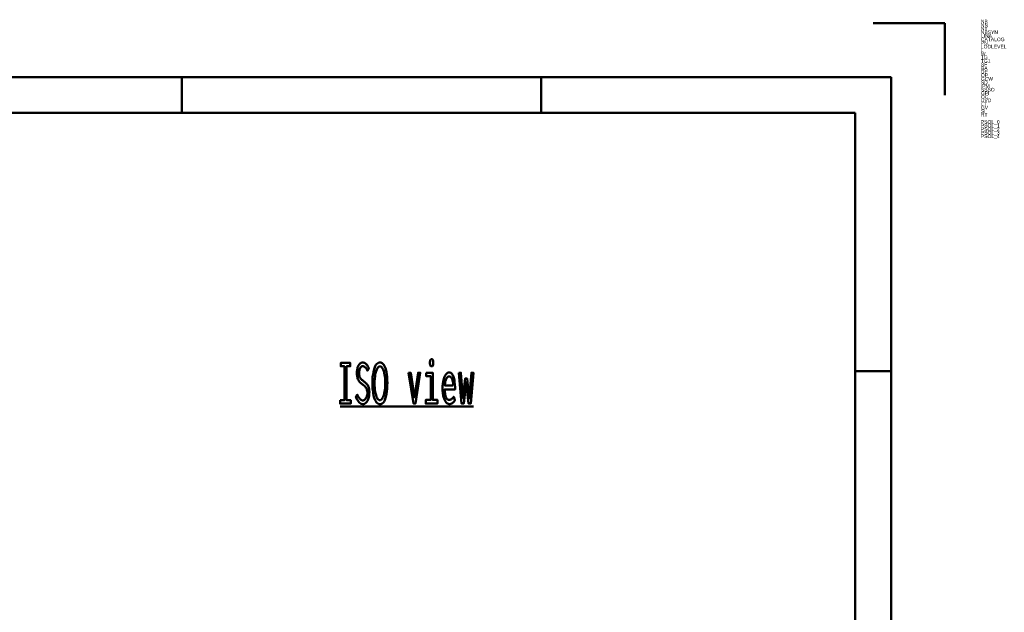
# Model space of a CAD drawing. Header units: millimetres. Extents: x 0 to 428, y 0 to 298.
# Tile 40 of 40: x 291 to 428, y 215 to 298. Entities that reach past the tile are written whole.
import ezdxf

# ---------------------------------------------------------------- set-up
doc = ezdxf.new("R2010")
doc.units = ezdxf.units.MM
doc.layers.add('am_0', color=7, linetype='Continuous', lineweight=50)
doc.layers.add('am_6', color=2, linetype='Continuous', lineweight=35)

# ---------------------------------------------------------------- blocks, each defined once
blk = doc.blocks.new('1_Drawing_frame_0_in_100150C2125Y1N4N_300Op0__1203')
at = {"layer": 'am_0'}
for p, q in [((410, 297), (420, 297)), ((420, 287), (420, 297)), ((7.5, 289.5), (412.5, 289.5)), ((313.75, 284.5), (313.75, 289.5)), ((363.75, 284.5), (363.75, 289.5)), ((412.5, 289.5), (412.5, 7.5)), ((20, 284.5), (407.5, 284.5)), ((407.5, 284.5), (407.5, 12.5)), ((412.5, 248.5), (407.5, 248.5))]:
    blk.add_line(p, q, dxfattribs=at)
at = {"layer": 'am_6', "flags": 8}
blk.add_attdef('ExcludeFromBOM', (425, 296.5), '', height=0.5, dxfattribs=at)
blk = doc.blocks.new('108_isotitle__1_in_100150C2125Y1N4N_300Op0__1203')
at = {"layer": 'am_0'}
blk.add_line((335.77, 243.6), (354.33, 243.6), dxfattribs=at)
for points in [[(335.77, 244.46), (336.37, 244.46), (336.37, 249.19), (335.85, 249.19), (335.85, 249.66), (337.17, 249.66), (337.17, 249.19), (336.66, 249.19), (336.66, 244.46), (337.26, 244.46), (337.26, 244), (335.77, 244), (335.77, 244.46)], [(338.16, 245.25), (338.16, 245.25), (338.23, 245.1), (338.34, 244.9), (338.34, 244.9), (338.45, 244.74), (338.52, 244.65), (338.52, 244.65), (338.59, 244.58), (338.7, 244.5), (338.7, 244.5), (338.82, 244.45), (338.9, 244.44), (338.9, 244.44), (338.96, 244.45), (339.06, 244.48), (339.06, 244.48), (339.15, 244.53), (339.21, 244.57), (339.21, 244.57), (339.27, 244.63), (339.35, 244.73), (339.35, 244.73), (339.42, 244.85), (339.47, 244.94), (339.47, 244.94), (339.5, 245.03), (339.54, 245.19), (339.54, 245.19), (339.56, 245.37), (339.56, 245.49), (339.56, 245.49), (339.56, 245.61), (339.54, 245.78), (339.54, 245.78), (339.5, 245.93), (339.47, 246.02), (339.47, 246.02), (339.43, 246.1), (339.37, 246.21), (339.37, 246.21), (339.3, 246.31), (339.25, 246.37), (339.25, 246.37), (339.19, 246.42), (339.09, 246.51), (339.09, 246.51), (338.98, 246.6), (338.9, 246.66), (338.74, 246.78), (338.74, 246.78), (338.67, 246.84), (338.57, 246.93), (338.57, 246.93), (338.48, 247.02), (338.43, 247.08), (338.43, 247.08), (338.38, 247.15), (338.31, 247.27), (338.31, 247.27), (338.24, 247.42), (338.2, 247.53), (338.2, 247.53), (338.17, 247.65), (338.13, 247.86), (338.13, 247.86), (338.11, 248.09), (338.11, 248.26), (338.11, 248.26), (338.11, 248.42), (338.13, 248.66), (338.13, 248.66), (338.17, 248.88), (338.2, 249.01), (338.2, 249.01), (338.25, 249.14), (338.32, 249.31), (338.32, 249.31), (338.41, 249.45), (338.48, 249.53), (338.48, 249.53), (338.56, 249.6), (338.69, 249.67), (338.69, 249.67), (338.83, 249.71), (338.93, 249.72), (338.93, 249.72), (339, 249.72), (339.11, 249.7), (339.11, 249.7), (339.21, 249.66), (339.27, 249.63), (339.27, 249.63), (339.32, 249.58), (339.4, 249.51), (339.4, 249.51), (339.48, 249.43), (339.53, 249.36), (339.53, 249.36), (339.57, 249.29), (339.65, 249.17), (339.65, 249.17), (339.72, 249.03), (339.78, 248.93), (339.58, 248.58), (339.58, 248.58), (339.52, 248.7), (339.43, 248.86), (339.43, 248.86), (339.34, 248.98), (339.27, 249.05), (339.27, 249.05), (339.19, 249.1), (339.09, 249.16), (339.09, 249.16), (338.98, 249.2), (338.91, 249.2), (338.91, 249.2), (338.85, 249.2), (338.77, 249.17), (338.77, 249.17), (338.7, 249.13), (338.65, 249.08), (338.65, 249.08), (338.6, 249.03), (338.55, 248.94), (338.55, 248.94), (338.5, 248.83), (338.47, 248.75), (338.47, 248.75), (338.45, 248.66), (338.42, 248.52), (338.42, 248.52), (338.41, 248.37), (338.41, 248.26), (338.41, 248.26), (338.41, 248.13), (338.43, 247.96), (338.43, 247.96), (338.46, 247.81), (338.49, 247.72), (338.49, 247.72), (338.53, 247.63), (338.59, 247.52), (338.59, 247.52), (338.66, 247.43), (338.71, 247.38), (338.71, 247.38), (338.77, 247.32), (338.87, 247.24), (338.87, 247.24), (338.98, 247.15), (339.07, 247.09), (339.07, 247.09), (339.16, 247.02), (339.29, 246.91), (339.29, 246.91), (339.41, 246.81), (339.47, 246.75), (339.47, 246.75), (339.53, 246.68), (339.61, 246.56), (339.61, 246.56), (339.69, 246.42), (339.73, 246.31), (339.73, 246.31), (339.77, 246.19), (339.81, 245.98), (339.81, 245.98), (339.83, 245.75), (339.84, 245.58), (339.84, 245.58), (339.83, 245.39), (339.81, 245.14), (339.81, 245.14), (339.76, 244.89), (339.72, 244.74), (339.72, 244.74), (339.67, 244.59), (339.58, 244.4), (339.58, 244.4), (339.48, 244.23), (339.4, 244.14), (339.4, 244.14), (339.31, 244.06), (339.18, 243.97), (339.18, 243.97), (339.03, 243.93), (338.92, 243.92), (338.92, 243.92), (338.71, 243.96), (338.41, 244.17), (338.41, 244.17), (338.13, 244.55), (337.97, 244.91), (338.16, 245.25)], [(341.31, 243.91), (341.31, 243.91), (341.18, 243.93), (341, 244.01), (341, 244.01), (340.83, 244.17), (340.74, 244.32), (340.74, 244.32), (340.65, 244.49), (340.53, 244.79), (340.53, 244.79), (340.44, 245.13), (340.39, 245.39), (340.39, 245.39), (340.35, 245.67), (340.3, 246.1), (340.3, 246.1), (340.28, 246.56), (340.27, 246.88), (340.27, 246.88), (340.28, 247.22), (340.3, 247.68), (340.3, 247.68), (340.35, 248.11), (340.4, 248.38), (340.4, 248.38), (340.45, 248.63), (340.55, 248.95), (340.55, 248.95), (340.66, 249.22), (340.75, 249.38), (340.75, 249.38), (340.85, 249.51), (341.01, 249.64), (341.01, 249.64), (341.18, 249.72), (341.31, 249.73), (341.31, 249.73), (341.44, 249.72), (341.61, 249.64), (341.61, 249.64), (341.77, 249.51), (341.87, 249.38), (341.87, 249.38), (341.96, 249.22), (342.07, 248.95), (342.07, 248.95), (342.17, 248.62), (342.23, 248.38), (342.23, 248.38), (342.27, 248.11), (342.32, 247.68), (342.32, 247.68), (342.34, 247.21), (342.35, 246.87), (342.35, 246.87), (342.34, 246.55), (342.32, 246.09), (342.32, 246.09), (342.28, 245.66), (342.23, 245.38), (342.23, 245.38), (342.18, 245.13), (342.09, 244.78), (342.09, 244.78), (341.98, 244.48), (341.89, 244.31), (341.89, 244.31), (341.79, 244.17), (341.63, 244.01), (341.63, 244.01), (341.45, 243.93), (341.31, 243.91)], [(348.51, 249.2), (348.51, 249.2), (348.46, 249.21), (348.4, 249.23), (348.4, 249.23), (348.35, 249.27), (348.33, 249.31), (348.33, 249.31), (348.31, 249.36), (348.29, 249.46), (348.29, 249.46), (348.27, 249.59), (348.27, 249.69), (348.27, 249.69), (348.27, 249.78), (348.29, 249.91), (348.29, 249.91), (348.31, 250.01), (348.33, 250.06), (348.33, 250.06), (348.35, 250.1), (348.4, 250.14), (348.4, 250.14), (348.46, 250.17), (348.51, 250.17), (348.51, 250.17), (348.56, 250.17), (348.62, 250.14), (348.62, 250.14), (348.67, 250.1), (348.7, 250.06), (348.7, 250.06), (348.72, 250.01), (348.74, 249.91), (348.74, 249.91), (348.75, 249.79), (348.75, 249.69), (348.75, 249.69), (348.75, 249.59), (348.74, 249.46), (348.74, 249.46), (348.72, 249.36), (348.7, 249.31), (348.7, 249.31), (348.67, 249.27), (348.62, 249.23), (348.62, 249.23), (348.56, 249.21), (348.51, 249.2)], [(341.3, 244.48), (341.3, 244.48), (341.39, 244.49), (341.51, 244.56), (341.51, 244.56), (341.62, 244.68), (341.69, 244.79), (341.69, 244.79), (341.76, 244.93), (341.84, 245.17), (341.84, 245.17), (341.92, 245.45), (341.96, 245.65), (341.96, 245.65), (341.99, 245.87), (342.03, 246.22), (342.03, 246.22), (342.05, 246.59), (342.06, 246.84), (342.06, 246.84), (342.05, 247.1), (342.03, 247.48), (342.03, 247.48), (341.99, 247.82), (341.96, 248.04), (341.96, 248.04), (341.91, 248.25), (341.84, 248.52), (341.84, 248.52), (341.75, 248.74), (341.69, 248.87), (341.69, 248.87), (341.62, 248.98), (341.51, 249.1), (341.51, 249.1), (341.39, 249.16), (341.32, 249.17), (341.32, 249.17), (341.24, 249.16), (341.12, 249.1), (341.12, 249.1), (341.01, 248.98), (340.94, 248.88), (340.94, 248.88), (340.88, 248.75), (340.79, 248.52), (340.79, 248.52), (340.71, 248.25), (340.67, 248.04), (340.67, 248.04), (340.63, 247.82), (340.59, 247.47), (340.59, 247.47), (340.57, 247.09), (340.57, 246.82), (340.57, 246.82), (340.57, 246.57), (340.59, 246.21), (340.59, 246.21), (340.62, 245.87), (340.66, 245.65), (340.66, 245.65), (340.7, 245.44), (340.77, 245.17), (340.77, 245.17), (340.85, 244.93), (340.91, 244.79), (340.91, 244.79), (340.98, 244.68), (341.09, 244.56), (341.09, 244.56), (341.21, 244.49), (341.3, 244.48)], [(345.29, 248.29), (345.6, 248.29), (346.12, 244.87), (346.63, 248.29), (346.94, 248.29), (346.25, 244), (345.99, 244), (345.29, 248.29)], [(347.76, 248.29), (348.68, 248.29), (348.68, 244.51), (349.33, 244.51), (349.33, 244), (347.69, 244), (347.69, 244.51), (348.4, 244.51), (348.4, 247.81), (347.76, 247.81), (347.76, 248.29)], [(350.95, 243.94), (350.95, 243.94), (350.86, 243.95), (350.74, 243.99), (350.74, 243.99), (350.61, 244.08), (350.53, 244.17), (350.53, 244.17), (350.45, 244.27), (350.34, 244.46), (350.34, 244.46), (350.24, 244.71), (350.18, 244.9), (350.18, 244.9), (350.13, 245.11), (350.07, 245.47), (350.07, 245.47), (350.05, 245.88), (350.04, 246.18), (350.04, 246.18), (350.04, 246.41), (350.07, 246.75), (350.07, 246.75), (350.12, 247.07), (350.16, 247.27), (350.16, 247.27), (350.22, 247.46), (350.31, 247.72), (350.31, 247.72), (350.42, 247.93), (350.5, 248.06), (350.5, 248.06), (350.58, 248.16), (350.72, 248.27), (350.72, 248.27), (350.86, 248.33), (350.95, 248.34), (350.95, 248.34), (351.05, 248.33), (351.18, 248.28), (351.18, 248.28), (351.31, 248.17), (351.38, 248.07), (351.38, 248.07), (351.45, 247.95), (351.55, 247.73), (351.55, 247.73), (351.63, 247.47), (351.68, 247.26), (351.68, 247.26), (351.72, 247.04), (351.76, 246.68), (351.76, 246.68), (351.78, 246.27), (351.78, 245.98), (350.35, 245.98), (350.35, 245.98), (350.35, 245.71), (350.38, 245.35), (350.38, 245.35), (350.44, 245.05), (350.5, 244.89), (350.5, 244.89), (350.57, 244.75), (350.69, 244.61), (350.69, 244.61), (350.84, 244.53), (350.95, 244.51), (350.95, 244.51), (351.04, 244.52), (351.16, 244.55), (351.16, 244.55), (351.27, 244.59), (351.33, 244.64), (351.33, 244.64), (351.39, 244.69), (351.48, 244.78), (351.48, 244.78), (351.55, 244.87), (351.6, 244.94), (351.76, 244.47), (351.76, 244.47), (351.7, 244.38), (351.61, 244.26), (351.61, 244.26), (351.5, 244.15), (351.42, 244.09), (351.42, 244.09), (351.34, 244.03), (351.2, 243.98), (351.2, 243.98), (351.05, 243.94), (350.95, 243.94)], [(352.3, 248.29), (352.6, 248.29), (352.87, 244.79), (353.18, 247.49), (353.44, 247.49), (353.75, 244.73), (354.06, 248.29), (354.33, 248.29), (353.95, 244), (353.65, 244), (353.31, 246.95), (352.98, 244), (352.68, 244), (352.3, 248.29)], [(351.51, 246.52), (351.51, 246.52), (351.51, 246.67), (351.49, 246.88), (351.49, 246.88), (351.46, 247.07), (351.43, 247.19), (351.43, 247.19), (351.4, 247.3), (351.35, 247.44), (351.35, 247.44), (351.28, 247.56), (351.23, 247.63), (351.23, 247.63), (351.18, 247.69), (351.1, 247.75), (351.1, 247.75), (351.01, 247.78), (350.95, 247.79), (350.95, 247.79), (350.89, 247.78), (350.8, 247.75), (350.8, 247.75), (350.71, 247.69), (350.66, 247.63), (350.66, 247.63), (350.61, 247.56), (350.54, 247.44), (350.54, 247.44), (350.48, 247.3), (350.45, 247.19), (350.45, 247.19), (350.42, 247.07), (350.38, 246.88), (350.38, 246.88), (350.36, 246.67), (350.35, 246.52), (351.51, 246.52)]]:
    blk.add_lwpolyline(points, dxfattribs=at)
at = {"layer": 'am_6', "flags": 8}
blk.add_attdef('ExcludeFromBOM', (359.33, 249.67), '', height=0.5, dxfattribs=at)

msp = doc.modelspace()

# ---------------------------------------------------------------- block references
for name in ['1_Drawing_frame_0_in_100150C2125Y1N4N_300Op0__1203', '108_isotitle__1_in_100150C2125Y1N4N_300Op0__1203']:
    msp.add_blockref(name, (0, 0))

# ---------------------------------------------------------------- texts
at = {"layer": 'am_6'}
for tag, p, s, flags in [('NB', (425, 297), '100150C2125Y1N4N(300Op0)', 8), ('NN', (425, 296.5), 'FDF neo plus', 8), ('NT', (425, 296), '', 8), ('CATALOG', (425, 294.5), 'Light + Air', 8), ('NBSYN', (425, 295.5), '$L.$W.$TG.$TG1.$BA.$DP.$OP.$GCW.$SD.$IPM.$SSSO.$GPI1.($LODLEVEL.$OC.$RT.)', 8), ('LINA', (425, 295), 'FDFneoplus100150C2125Y1N4N', 8), ('PN', (425, 294), 'FDF neo plus', 8), ('LODLEVEL', (425, 293.5), '300', 8), ('L', (425, 293), '100', 8), ('W', (425, 292.5), '150', 8), ('TG', (425, 292), 'clear', 8), ('TG1', (425, 291.5), '2 layer heat insulation glazing clear', 8), ('SF', (425, 291), 'included', 8), ('BA', (425, 290.5), 'Thermal brokeb steel upstand, inclined 50 cm', 8), ('OP', (425, 289.5), '24/48 V OPEN/CLOSE including ventilation function', 8), ('GCW', (425, 289), 'Yes', 8), ('DP', (425, 290), 'NSHEV (natural smoke heat exhaust ventilation)', 8), ('SD', (425, 288.5), 'No', 8), ('SSSO', (425, 287.5), 'No', 8), ('IPM', (425, 288), 'No', 8), ('GPI', (425, 287), 'No', 8), ('OC', (425, 286.5), 'Open', 8), ('GV', (425, 285), '58', 8), ('UVD', (425, 286), '1.1', 8), ('LT', (425, 285.5), '79', 8), ('SI', (425, 284.5), '39', 8), ('RT', (425, 284), '0', 8), ('PSOL_0', (425, 283), '{$CADENAS_DATA/23d-libs/kingspan_kla/flatglass_skylight_neoplus/flatglass_skylight_asmtab.prj},268 {VTYP=3D},{STYP=ASSTAB},{NB=100150C2125Y1N4N(300Op0)},{LINA=FDFneoplus100150C2125Y1N4N},{NN=FDF neo plus},{DATE=05.11.2025 13:48:09},{GEOMDATE=29.07.2', 9), ('PSOL_1', (425, 282.5), ':29:52},{VERSION=},{LINEID=10},{WBVAR=LODLEVEL,L,W,TG,TG1,BA,DP,OP,GCW,SD,IPM,SSSO,GPI,OC,RT},{WBNUMERIC=W,RT}  {NB=100150C2125Y1N4N(300Op0)},{LINA=FDFneoplus100150C2125Y1N4N},{KT=DUMMY},{IDNR=},{PN=FDF neo plus},{LODLEVEL=300},{L=100},{W=150},{DRIV', 9), ('PSOL_2', (425, 282), "WX=100,150},{TG=C},{TG1=2},{SF=included},{BA=1},{DP=2},{OP=5},{GCW=Y},{SD=1},{IPM=N},{SSSO=4},{GPI=No},{OC=Op},{UVD=1.1},{UVDU=calculated by excell tool},{LT=79},{GV=58},{SI=39},{WFX='Y','Yes','N','No'},{OPX='5','24/48 V OPEN/CLOSE including ventila", 9), ('PSOL_3', (425, 281.5), "unction'},{TSX='2','2 layer heat insulation glazing clear','3','3 layer heat insulation glazing clear'},{LX=1000},{XWX=1500},{ANG=9999},{ROT=-15},{IBM=FDFneoplus100150C2125Y1N4N},{EXL=9999.000},{HEI=1048.274},{GPIX='No','No' , 'manually','manually',", 9), ('PSOL_4', (425, 281), "','230 V'},{SDX='1','No','2','Yes'},{PPATH=parts/flatglass_skylight_asmtpl.prj},{DPX='3', 'Fixed' , '1', 'Natural ventilation', '2'  , 'NSHEV (natural smoke, heat exhaust ventilation)'},{OCX='Op', 'Open', 'Cl', 'Closed'},{RT=0},{OC1=O},{GPI1=N}", 9)]:
    msp.add_attdef(tag, p, s, height=0.5, dxfattribs=dict(at, flags=flags))

doc.saveas('drawing.dxf')
